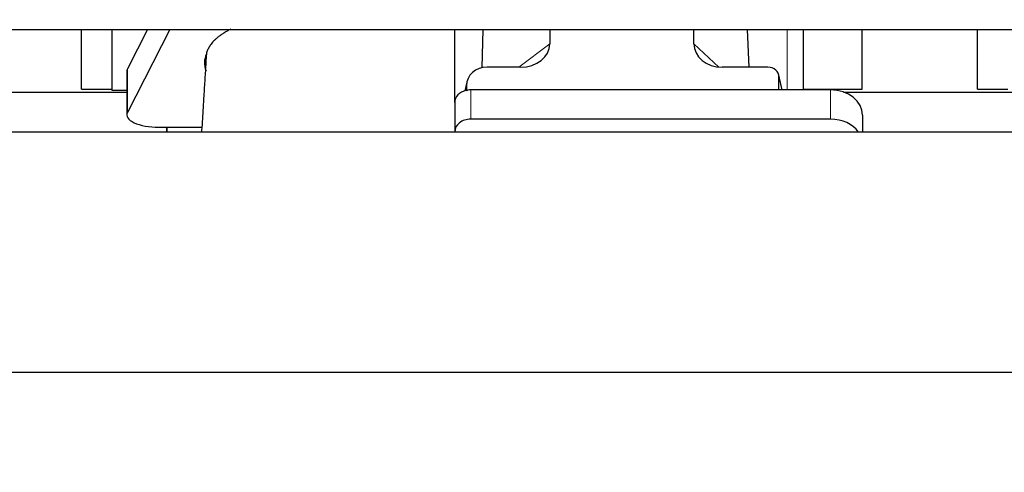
# Model space of a CAD drawing. Header units: inches. Extents: x 0 to 23760, y -13 to 16800.
# Tile 27 of 247: x 3628 to 4244, y 7539 to 7822. Entities that reach past the tile are written whole.
import ezdxf

# ---------------------------------------------------------------- set-up
doc = ezdxf.new("R2010")
doc.units = ezdxf.units.IN
doc.layers.add('254', color=7, linetype='Continuous', true_color=0xffffff)
doc.styles.add('latin_extended', font='simplex.shx')
doc.dimstyles.get("Standard").update_dxf_attribs({"dimtxt": 0.18, "dimasz": 0.18, "dimexe": 0.18, "dimexo": 0.0625, "dimgap": 0.09, "dimtad": 0, "dimtih": 1, "dimtoh": 1, "dimdec": 4, "dimzin": 0, "dimdsep": 46, "dimtxsty": 'Standard', "dimcen": 0.09, "dimadec": 0, "dimazin": 0, "dimtfac": 1, "dimtdec": 4, "dimtofl": 0, "dimtmove": 0, "dimatfit": 3, "dimfxl": 1, "dimtolj": 1, "dimtzin": 0, "dimarcsym": 0})

# ---------------------------------------------------------------- blocks, each defined once
blk = doc.blocks.new('_U7')
at = {"layer": '254', "color": 3, "linetype": 'Continuous', "lineweight": 13, "transparency": 16777216}
for p, q in [((2269.22, 7867.79), (781.79, 7867.79)), ((821.79, 7466.97), (821.79, 7727.79)), ((4206.61, 7326.97), (781.79, 7326.97))]:
    blk.add_line(p, q, dxfattribs=at)
at = {"layer": '254', "color": 3, "transparency": 16777216}
for points in [[(845.12, 7727.79), (798.46, 7727.79), (821.79, 7867.79)], [(798.46, 7466.97), (845.12, 7466.97), (821.79, 7326.97)]]:
    blk.add_solid(points, dxfattribs=at)
at = {"layer": 'Defpoints', "color": 0, "transparency": 16777216}
for p in [(821.79, 7867.79), (2309.22, 7867.79), (4246.61, 7326.97)]:
    blk.add_point(p, dxfattribs=at)
at = {"layer": '254', "color": 2, "lineweight": 13, "transparency": 16777216, "insert": (611.79, 7445.52), "char_height": 140, "attachment_point": 1, "rotation": 90, "style": 'latin_extended'}
blk.add_mtext('\\A1;541', dxfattribs=at)

msp = doc.modelspace()

# ---------------------------------------------------------------- linework, layer by layer
at = {"layer": '254', "color": 2, "linetype": 'Continuous', "lineweight": 25}
for p, q in [((3666.775, 7778.673), (3666.775, 7816.025)), ((3685.775, 7816.025), (3685.775, 7778.116)), ((3708.01, 7816.024), (3695.459, 7791.357)), ((3721.876, 7816.023), (3695.459, 7764.103)), ((3900.061, 7770.353), (3900.061, 7816.024)), ((3917.178, 7792.149), (3917.876, 7816.024)), ((3959.486, 7816.024), (3959.486, 7807.021)), ((4049.521, 7807.115), (4049.521, 7816.025)), ((4084.064, 7792.486), (4083.14, 7816.024)), ((4118.129, 7778.287), (4118.129, 7816.022)), ((4154.775, 7778.673), (4154.775, 7816.025)), ((4226.775, 7778.673), (4226.775, 7816.025)), ((3941.149, 7792.485), (3920.297, 7792.485)), ((4095.777, 7792.485), (4067.316, 7792.485)), ((3695.091, 7789.894), (3695.091, 7762.64)), ((4104.717, 7778.289), (4102.612, 7787.531)), ((4102.751, 7778.289), (4102.751, 7786.3)), ((3907.556, 7783.056), (3906.471, 7777.76)), ((3907.346, 7780.989), (3907.346, 7777.693)), ((3583.155, 7776.933), (3695.089, 7776.933)), ((3666.775, 7778.673), (3685.775, 7778.673)), ((3685.775, 7778.116), (3695.094, 7778.116)), ((4135.061, 7778.289), (3910.061, 7778.289)), ((4118.129, 7778.673), (4154.775, 7778.673)), ((4143.155, 7776.933), (4255.089, 7776.933)), ((4226.775, 7778.673), (4245.775, 7778.673)), ((3900.061, 7770.355), (3900.061, 7752.094)), ((4155.061, 7762.421), (4155.061, 7751.892)), ((4135.061, 7760.028), (3910.061, 7760.028)), ((7689.615, 7751.892), (3210.124, 7751.892)), ((3715.091, 7754.986), (3720.111, 7754.986)), ((3720.111, 7754.986), (3720.111, 7751.891)), ((3720.111, 7754.986), (3741.986, 7754.986)), ((3720.111, 7751.891), (3720.111, 7754.986)), ((3900.061, 7752.094), (3900.061, 7751.891)), ((7689.615, 7601.893), (3210.124, 7601.893))]:
    msp.add_line(p, q, dxfattribs=at)
at = {"layer": '254', "color": 110, "linetype": 'Continuous', "lineweight": 13}
for p, q in [((4107.92, 7816.024), (4107.92, 7778.289)), ((3940.13, 7792.486), (3959.486, 7807.021)), ((4049.521, 7807.115), (4065.259, 7792.58)), ((3695.459, 7764.103), (3695.459, 7791.357)), ((4104.575, 7778.289), (4102.751, 7786.3)), ((3907.346, 7780.989), (3906.698, 7777.826)), ((3910.061, 7778.289), (3910.061, 7760.028)), ((4135.061, 7778.289), (4135.061, 7760.028))]:
    msp.add_line(p, q, dxfattribs=at)
at = {"layer": '254', "color": 2, "linetype": 'Continuous', "lineweight": 25}
for centre, major_axis, ratio, start_param, end_param in [((3940.391, 7807.622), (19.053, -1.602), 0.7899984, 4.8184069, 6.3495024), ((4067.933, 7807.622), (-18.368, -1.548), 0.8197595, 6.2141926, 7.7515118), ((3830.111, 7795.168), (86.5, 0), 0.3826834, 2.9725041, 3.2916257), ((3920.386, 7780.91), (13.036, -0.373), 0.8874794, 1.60301, 3.1669686), ((4095.724, 7786.253), (-7.024, -0.222), 0.8867966, 3.1136042, 4.6768038), ((3715.091, 7789.894), (20, 0), 0.3826834, 2.9492947, 3.1416097), ((3910.061, 7770.355), (10, 0), 0.7933958, 1.8474697, 3.1415927), ((3910.061, 7757.496), (0, -20.985), 0.4765235, 3.3133452, 3.4165375), ((3910.061, 7770.355), (10, 0), 0.7933958, 1.5707963, 1.7425489), ((4135.061, 7762.421), (20, 0), 0.7933958, 0, 1.5707963), ((3715.091, 7762.64), (20, 0), 0.3826834, 2.9492947, 4.712389), ((3910.061, 7752.094), (10, 0), 0.7933958, 1.5707963, 3.1415927), ((4135.061, 7744.16), (20, 0), 0.7933958, 0.5089626, 1.5707963)]:
    msp.add_ellipse(centre, major_axis=major_axis, ratio=ratio, start_param=start_param, end_param=end_param, dxfattribs=at)
for points, knots in [([(3383.615, 7816.024), (3406.337, 7816.024), (3447.999, 7816.024), (3504.817, 7816.024), (3550.41, 7816.024), (3587.634, 7816.024), (3652.791, 7816.024), (3784.157, 7816.024), (4043.709, 7816.024), (4507.953, 7816.024), (5209.851, 7816.024), (5911.749, 7816.024), (6386.217, 7816.024), (6564.874, 7816.024), (6622.701, 7816.024), (6673.817, 7816.024), (6723.849, 7816.024), (6779.243, 7816.024), (6849.111, 7816.024), (6900.515, 7816.024), (6928.629, 7816.024)], [0, 0, 0, 0, 0.0192292, 0.0352568, 0.0480829, 0.057812, 0.0667581, 0.1032232, 0.1689812, 0.2864062, 0.4960937, 0.7629687, 0.8803937, 0.8976161, 0.9141589, 0.9293306, 0.9408733, 0.9564991, 0.976208, 1, 1, 1, 1]), ([(3760.066, 7816.214), (3759.766, 7816.062), (3759.469, 7815.91), (3758.537, 7815.42), (3757.915, 7815.079), (3757.009, 7814.557), (3756.711, 7814.382), (3756.345, 7814.16), (3756.272, 7814.116), (3756.127, 7814.027), (3755.91, 7813.894), (3755.697, 7813.76), (3754.992, 7813.313), (3753.909, 7812.591), (3752.413, 7811.486), (3751.046, 7810.362), (3750.218, 7809.598), (3749.433, 7808.828), (3749.062, 7808.44), (3748.013, 7807.265), (3747.4, 7806.467), (3746.811, 7805.554), (3746.747, 7805.453), (3746.621, 7805.249), (3746.56, 7805.147), (3746.38, 7804.84), (3746.267, 7804.636), (3745.944, 7804.022), (3745.752, 7803.613), (3745.415, 7802.793), (3745.269, 7802.383), (3745.022, 7801.561), (3744.922, 7801.15), (3744.845, 7800.738)], [0, 0, 0, 0, 0.0340677, 0.0340677, 0.1083702, 0.1083702, 0.1455214, 0.1455214, 0.1548092, 0.1548092, 0.164097, 0.1826727, 0.1826727, 0.2569751, 0.3312776, 0.4055801, 0.4798826, 0.4798826, 0.5541851, 0.5541851, 0.7027901, 0.7027901, 0.7213657, 0.7213657, 0.7399413, 0.7399413, 0.7770925, 0.7770925, 0.851395, 0.851395, 0.9256975, 0.9256975, 1, 1, 1, 1]), ([(3744.801, 7800.179), (3744.763, 7799.963), (3744.731, 7799.748), (3744.68, 7799.317), (3744.642, 7798.886), (3744.627, 7798.455), (3744.62, 7798.132), (3744.619, 7798.025), (3744.618, 7797.918)], [0, 0, 0, 0, 0.2858572, 0.2858572, 0.5717144, 0.8575716, 0.8575716, 1, 1, 1, 1]), ([(3744.614, 7797.924), (3744.563, 7797.025), (3744.321, 7792.813), (3743.858, 7785.052), (3743.281, 7775.721), (3742.751, 7767.327), (3742.309, 7760.212), (3741.99, 7755.065), (3741.818, 7752.302), (3741.792, 7751.889)], [0, 0, 0, 0, 0.0608544, 0.2843801, 0.516904, 0.6713145, 0.8238748, 0.9736375, 1, 1, 1, 1])]:
    msp.add_open_spline(points, degree=3, knots=knots, dxfattribs=at)
for points in [[(3744.845, 7800.738), (3744.83, 7800.552), (3744.816, 7800.365), (3744.801, 7800.179)], [(3744.553, 7789.835), (3744.563, 7789.963), (3744.573, 7790.091), (3744.583, 7790.22)]]:
    msp.add_open_spline(points, degree=3, dxfattribs=at)
msp.add_rational_spline([(3907.346, 7777.693), (3907.338, 7777.84), (3907.33, 7777.987)], [0.500000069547, 0.499999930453, 0.500000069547], degree=2, dxfattribs=at)

# ---------------------------------------------------------------- dimensions: what is measured, and where the dimension line sits
at = {"layer": '254', "color": 2, "linetype": 'Continuous', "lineweight": 13}
dim = msp.add_linear_dim(base=(821.789, 7867.792), p1=(4246.614, 7326.97), p2=(2309.221, 7867.792), angle=90, dimstyle='Standard', override={"dimscale": 40, "dimtxt": 3.5, "dimasz": 3.5, "dimexe": 1, "dimexo": 1, "dimgap": 1.75, "dimtad": 1, "dimtih": 0, "dimtoh": 0, "dimdec": 0, "dimlfac": 1, "dimzin": 8, "dimdsep": 46, "dimlunit": 2, "dimtxsty": 'latin_extended', "dimsah": 1, "dimse1": 0, "dimse2": 0, "dimsd1": 0, "dimsd2": 0, "dimclrd": 3, "dimclre": 3, "dimclrt": 2, "dimtol": 0, "dimtm": -0.1, "dimtfac": 0.714286, "dimtdec": 3, "dimtofl": 1, "dimtmove": 0, "dimtzin": 8, "dimlwd": 13, "dimlwe": 13}, dxfattribs=at)
dim.commit()
dim.dimension.update_dxf_attribs({"geometry": '_U7', "text_midpoint": (821.789, 7595.518), "dimtype": 160})

doc.saveas('drawing.dxf')
